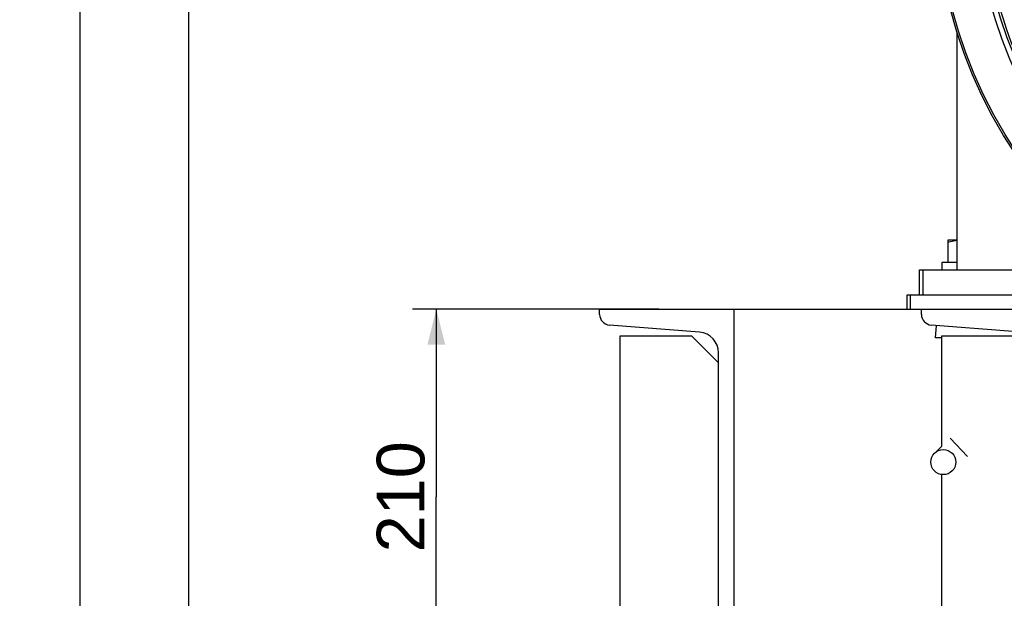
# Model space of a CAD drawing. Extents: x 0 to 594, y 0 to 420.
# Tile 23 of 93: x 212 to 294, y 142 to 190. Entities that reach past the tile are written whole.
import ezdxf

# ---------------------------------------------------------------- set-up
doc = ezdxf.new("R2010")
doc.units = 0
doc.header["$LTSCALE"] = 32.67
doc.layers.get('0').update_dxf_attribs({"linetype": 'CONTINUOUS'})
doc.layers.add('3_ALL_AXES', color=7, linetype='CONTINUOUS')
doc.styles.get("Standard").update_dxf_attribs({"font": 'arial.ttf'})
doc.dimstyles.new('DIMSTYLE_1', dxfattribs={"dimtxt": 4, "dimasz": 3, "dimexe": 2, "dimexo": 1.5, "dimgap": 1, "dimtad": 1, "dimdec": 1, "dimlfac": 6.666667, "dimtxsty": 'STANDARD', "dimblk": '_ARROW_FILLED', "dimblk1": '_ARROW_FILLED', "dimblk2": '_ARROW_FILLED', "dimcen": 0.09, "dimazin": 2, "dimtp": 0.8, "dimtm": 0.8, "dimtfac": 1, "dimtdec": 1, "dimtofl": 0, "dimtmove": 0, "dimatfit": 3, "dimtolj": 1})
doc.dimstyles.new('DIMSTYLE_2', dxfattribs={"dimtxt": 4, "dimasz": 3, "dimexe": 2, "dimexo": 1.5, "dimgap": 1, "dimtad": 1, "dimdec": 1, "dimlfac": 6.666667, "dimtxsty": 'STANDARD', "dimblk": '_ARROW_FILLED', "dimblk1": '_ARROW_FILLED', "dimblk2": '_ARROW_FILLED', "dimcen": 0.09, "dimazin": 2, "dimtp": 0.5, "dimtm": 0.5, "dimtfac": 1, "dimtdec": 1, "dimtofl": 0, "dimtmove": 0, "dimatfit": 3, "dimtolj": 1})

# ---------------------------------------------------------------- blocks, each defined once
blk = doc.blocks.new('_ARROW_FILLED')
at = {"color": 0, "linetype": 'BYBLOCK'}
blk.add_solid([(0, 0), (-1, 0.25), (-1, -0.25)], dxfattribs=at)
blk = doc.blocks.new('*D2')
at = {"color": 2, "linetype": 'CONTINUOUS'}
for p, q in [((265.377, 165.988), (244.704, 165.988)), ((246.704, 165.988), (246.704, 150.238)), ((246.704, 134.488), (246.704, 150.238)), ((263.101, 134.488), (244.704, 134.488))]:
    blk.add_line(p, q, dxfattribs=at)
at = {"color": 2, "linetype": 'CONTINUOUS', "xscale": 3, "yscale": 3, "zscale": 3}
for p, rotation in [((246.704, 165.988), 90), ((246.704, 134.488), 270)]:
    blk.add_blockref('_ARROW_FILLED', p, dxfattribs=dict(at, rotation=rotation))
at = {"color": 2, "linetype": 'CONTINUOUS', "insert": (241.704, 150.238), "char_height": 4, "width": 9.32342, "attachment_point": 2, "rotation": 90}
blk.add_mtext('210', dxfattribs=at)
blk = doc.blocks.new('*D11')
at = {"color": 2, "linetype": 'CONTINUOUS'}
for p, q in [((225.904, 217.813), (225.904, 137.584)), ((225.904, 131.832), (225.904, 109.158)), ((264.904, 129.43), (264.904, 109.158)), ((225.904, 111.158), (245.404, 111.158)), ((264.904, 111.158), (245.404, 111.158))]:
    blk.add_line(p, q, dxfattribs=at)
at = {"color": 2, "linetype": 'CONTINUOUS', "xscale": 3, "yscale": 3, "zscale": 3, "rotation": 180}
blk.add_blockref('_ARROW_FILLED', (225.904, 111.158), dxfattribs=at)
at = {"color": 2, "linetype": 'CONTINUOUS', "xscale": 3, "yscale": 3, "zscale": 3}
blk.add_blockref('_ARROW_FILLED', (264.904, 111.158), dxfattribs=at)
at = {"color": 2, "linetype": 'CONTINUOUS', "insert": (245.404, 116.158), "char_height": 4, "width": 9.32342, "attachment_point": 2}
blk.add_mtext('260', dxfattribs=at)
blk = doc.blocks.new('*D14')
at = {"color": 2, "linetype": 'CONTINUOUS'}
for p, q in [((247.034, 277.133), (214.817, 277.133)), ((216.817, 277.133), (216.817, 205.81)), ((216.817, 134.488), (216.817, 205.81)), ((258.454, 134.488), (214.817, 134.488))]:
    blk.add_line(p, q, dxfattribs=at)
at = {"color": 2, "linetype": 'CONTINUOUS', "xscale": 3, "yscale": 3, "zscale": 3}
for p, rotation in [((216.817, 277.133), 90), ((216.817, 134.488), 270)]:
    blk.add_blockref('_ARROW_FILLED', p, dxfattribs=dict(at, rotation=rotation))
at = {"color": 2, "linetype": 'CONTINUOUS', "insert": (211.817, 205.81), "char_height": 4, "width": 9.32342, "attachment_point": 2, "rotation": 90}
blk.add_mtext('951', dxfattribs=at)

msp = doc.modelspace()

# ---------------------------------------------------------------- linework, layer by layer
at = {"color": 7, "linetype": 'CONTINUOUS'}
for p, q in [((290.404, 169.288), (290.404, 189.255)), ((290.404, 169.888), (289.129, 169.888)), ((289.129, 169.888), (289.129, 169.288)), ((289.654, 169.918), (290.404, 169.918)), ((289.654, 169.888), (289.654, 169.918)), ((287.254, 169.288), (299.254, 169.288)), ((287.254, 167.188), (287.254, 169.288)), ((287.554, 167.188), (287.554, 169.288)), ((286.204, 167.188), (299.704, 167.188)), ((286.204, 165.988), (286.204, 167.188)), ((286.504, 165.988), (286.504, 167.188)), ((260.404, 165.543), (260.404, 165.988)), ((260.404, 165.988), (309.942, 165.988)), ((271.654, 165.988), (271.654, 135.988)), ((287.404, 165.543), (287.404, 165.988)), ((268.792, 164.042), (261.233, 164.646)), ((295.792, 164.042), (288.233, 164.646)), ((288.594, 163.564), (288.677, 164.61)), ((262.129, 163.738), (268.129, 163.738)), ((262.129, 138.238), (262.129, 163.738)), ((270.379, 161.488), (268.129, 163.738)), ((289.129, 163.738), (295.129, 163.738)), ((289.129, 154.483), (289.129, 163.738)), ((289.129, 163.564), (288.594, 163.564)), ((270.379, 139.653), (270.379, 162.322)), ((289.129, 154.483), (288.521, 153.906)), ((289.129, 138.238), (289.129, 152.101))]:
    msp.add_line(p, q, dxfattribs=at)
at = {"color": 9, "linetype": 'CONTINUOUS'}
msp.add_line((291.272, 153.621), (289.826, 155.145), dxfattribs=at)
at = {"color": 7, "linetype": 'CONTINUOUS'}
for centre, radius in [((327.904, 200.938), 39.3), ((327.904, 200.938), 39.15), ((327.904, 200.938), 35.909), ((327.904, 200.938), 35.444), ((289.243, 153.144), 1.05)]:
    msp.add_circle(centre, radius, dxfattribs=at)
at = {"color": 9, "linetype": 'CONTINUOUS'}
msp.add_arc((327.904, 200.938), 35.284, 187.42137, 292.57863, dxfattribs=at)
at = {"color": 7, "linetype": 'CONTINUOUS'}
for centre, radius, start, end in [((261.304, 165.543), 0.9, 180, 265.43), ((288.304, 165.543), 0.9, 180, 265.43), ((268.654, 162.322), 1.725, 0, 85.43)]:
    msp.add_arc(centre, radius, start, end, dxfattribs=at)
at = {"layer": '3_ALL_AXES', "color": 7, "linetype": 'CONTINUOUS'}
for p, q in [((289.654, 171.793), (290.404, 171.793)), ((289.654, 169.918), (289.654, 171.793))]:
    msp.add_line(p, q, dxfattribs=at)
msp.add_open_spline([(289.654, 171.592), (289.716, 171.612), (289.961, 171.689), (290.213, 171.745), (290.404, 171.769)], degree=3, knots=[0, 0, 0, 0, 0.251219, 1, 1, 1, 1], dxfattribs=at)

# ---------------------------------------------------------------- dimensions: what is measured, and where the dimension line sits
at = {"color": 2, "linetype": 'CONTINUOUS'}
for base, p1, p2, angle, dimstyle, picture, middle in [((216.817, 277.133), (259.954, 134.488), (248.534, 277.133), 90, 'DIMSTYLE_1', '*D14', (216.817, 205.41)), ((225.904, 111.158), (264.904, 130.93), (225.904, 219.313), 180, 'DIMSTYLE_2', '*D11', (245.353, 111.158)), ((246.704, 165.988), (264.601, 134.488), (266.877, 165.988), 90, 'DIMSTYLE_2', '*D2', (246.704, 150.186))]:
    dim = msp.add_linear_dim(base=base, p1=p1, p2=p2, angle=angle, dimstyle=dimstyle, dxfattribs=at)
    dim.commit()
    dim.dimension.update_dxf_attribs({"geometry": picture, "text_midpoint": middle, "dimtype": 160})

doc.saveas('drawing.dxf')
